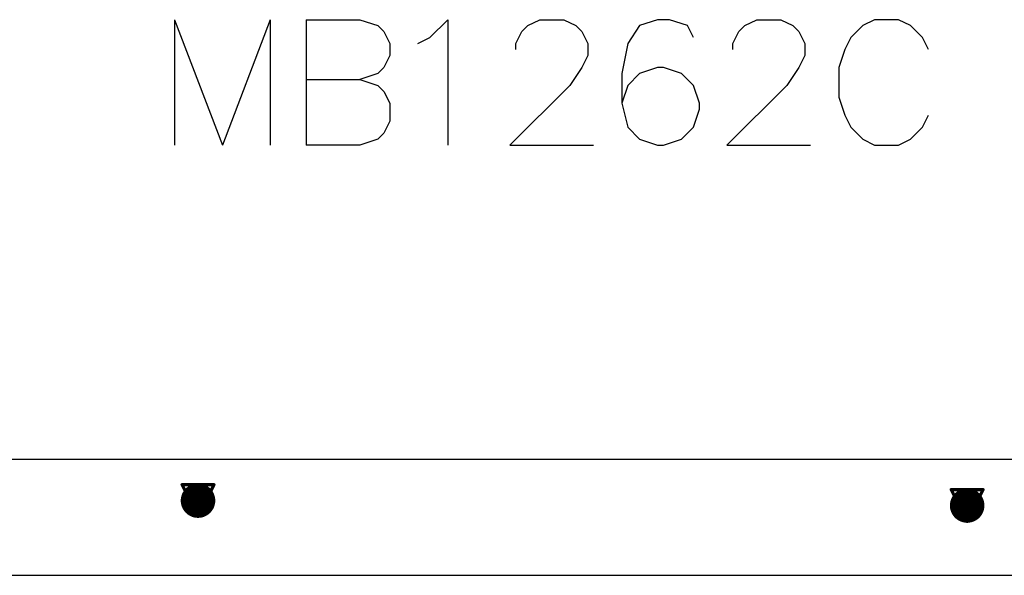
# Model space of a CAD drawing. Header units: millimetres. Extents: x 138 to 555, y 26 to 334.
# Tile 23 of 256: x 195 to 211, y 62 to 71. Entities that reach past the tile are written whole.
import ezdxf

# ---------------------------------------------------------------- set-up
doc = ezdxf.new("R2010")
doc.units = ezdxf.units.MM
for name, color, linetype in [('BottomLayer', 5, 'Continuous'), ('DrillDrawing', 1, 'Continuous'), ('MidLayer1', 16, 'Continuous'), ('MidLayer2', 76, 'Continuous'), ('MidLayer3', 90, 'Continuous'), ('MidLayer4', 156, 'Continuous'), ('MultiLayer', 9, 'Continuous'), ('TopLayer', 1, 'Continuous'), ('TopOverlay', 2, 'Continuous'), ('ViaHoleLayer', 16, 'Continuous')]:
    doc.layers.add(name, color=color, linetype=linetype)

msp = doc.modelspace()

# ---------------------------------------------------------------- linework, layer by layer
at = {"layer": 'BottomLayer'}
msp.add_line((368.209, 62.119), (161.432, 62.119), dxfattribs=at)
at = {"layer": 'BottomLayer', "const_width": 0.275}
for points in [[(197.734, 63.31, 1), (198.009, 63.31, 1)], [(209.983, 63.232, 1), (210.258, 63.232, 1)]]:
    msp.add_lwpolyline(points, format="xyb", close=True, dxfattribs=at)
at = {"layer": 'DrillDrawing', "const_width": 0.0508}
for points in [[(197.618, 63.564), (198.126, 63.564)], [(197.618, 63.564), (197.872, 63.056)], [(197.872, 63.056), (198.126, 63.564)], [(209.867, 63.486), (210.375, 63.486)], [(209.867, 63.486), (210.121, 62.978)], [(210.121, 62.978), (210.375, 63.486)], [(197.719, 63.463), (198.024, 63.463)], [(197.719, 63.463), (197.872, 63.158)], [(197.872, 63.158), (198.024, 63.463)], [(209.968, 63.384), (210.273, 63.384)], [(209.968, 63.384), (210.121, 63.079)], [(210.121, 63.079), (210.273, 63.384)]]:
    msp.add_lwpolyline(points, dxfattribs=at)
at = {"layer": 'DrillDrawing', "const_width": 0.0254}
for points in [[(197.605, 63.564, 1), (197.63, 63.564, 1)], [(197.605, 63.564, 1), (197.63, 63.564, 1)], [(198.113, 63.564, 1), (198.138, 63.564, 1)], [(198.113, 63.564, 1), (198.138, 63.564, 1)], [(209.854, 63.486, 1), (209.879, 63.486, 1)], [(209.854, 63.486, 1), (209.879, 63.486, 1)], [(210.362, 63.486, 1), (210.387, 63.486, 1)], [(210.362, 63.486, 1), (210.387, 63.486, 1)], [(197.707, 63.463, 1), (197.732, 63.463, 1)], [(197.707, 63.463, 1), (197.732, 63.463, 1)], [(198.011, 63.463, 1), (198.037, 63.463, 1)], [(198.011, 63.463, 1), (198.037, 63.463, 1)], [(209.956, 63.384, 1), (209.981, 63.384, 1)], [(209.956, 63.384, 1), (209.981, 63.384, 1)], [(210.26, 63.384, 1), (210.286, 63.384, 1)], [(210.26, 63.384, 1), (210.286, 63.384, 1)], [(197.859, 63.158, 1), (197.884, 63.158, 1)], [(197.859, 63.158, 1), (197.884, 63.158, 1)], [(197.859, 63.056, 1), (197.884, 63.056, 1)], [(197.859, 63.056, 1), (197.884, 63.056, 1)], [(210.108, 63.079, 1), (210.133, 63.079, 1)], [(210.108, 63.079, 1), (210.133, 63.079, 1)], [(210.108, 62.978, 1), (210.133, 62.978, 1)], [(210.108, 62.978, 1), (210.133, 62.978, 1)]]:
    msp.add_lwpolyline(points, format="xyb", close=True, dxfattribs=at)
at = {"layer": 'MidLayer1', "const_width": 0.275}
for points in [[(197.734, 63.31, 1), (198.009, 63.31, 1)], [(209.983, 63.232, 1), (210.258, 63.232, 1)]]:
    msp.add_lwpolyline(points, format="xyb", close=True, dxfattribs=at)
at = {"layer": 'MidLayer2'}
msp.add_line((368.209, 62.119), (161.432, 62.119), dxfattribs=at)
at = {"layer": 'MidLayer2', "const_width": 0.275}
for points in [[(197.734, 63.31, 1), (198.009, 63.31, 1)], [(209.983, 63.232, 1), (210.258, 63.232, 1)]]:
    msp.add_lwpolyline(points, format="xyb", close=True, dxfattribs=at)
at = {"layer": 'MidLayer3'}
msp.add_line((368.209, 62.119), (161.432, 62.119), dxfattribs=at)
at = {"layer": 'MidLayer3', "const_width": 0.275}
for points in [[(197.734, 63.31, 1), (198.009, 63.31, 1)], [(209.983, 63.232, 1), (210.258, 63.232, 1)]]:
    msp.add_lwpolyline(points, format="xyb", close=True, dxfattribs=at)
at = {"layer": 'MidLayer4'}
msp.add_line((361.668, 63.968), (167.973, 63.968), dxfattribs=at)
at = {"layer": 'MidLayer4', "const_width": 0.275}
for points in [[(197.734, 63.31, 1), (198.009, 63.31, 1)], [(209.983, 63.232, 1), (210.258, 63.232, 1)]]:
    msp.add_lwpolyline(points, format="xyb", close=True, dxfattribs=at)
at = {"layer": 'MultiLayer', "const_width": 0.275}
for points in [[(197.734, 63.31, 1), (198.009, 63.31, 1)], [(209.983, 63.232, 1), (210.258, 63.232, 1)]]:
    msp.add_lwpolyline(points, format="xyb", close=True, dxfattribs=at)
at = {"layer": 'TopLayer'}
msp.add_line((368.209, 62.119), (161.432, 62.119), dxfattribs=at)
at = {"layer": 'TopLayer', "const_width": 0.275}
for points in [[(197.734, 63.31, 1), (198.009, 63.31, 1)], [(209.983, 63.232, 1), (210.258, 63.232, 1)]]:
    msp.add_lwpolyline(points, format="xyb", close=True, dxfattribs=at)
at = {"layer": 'TopOverlay'}
for p, q in [((197.497, 70.977), (197.497, 68.978)), ((197.497, 70.977), (198.259, 68.978)), ((199.021, 70.977), (198.259, 68.978)), ((199.021, 70.977), (199.021, 68.978)), ((199.592, 70.977), (199.592, 68.978)), ((199.592, 70.977), (200.449, 70.977)), ((200.449, 70.977), (200.735, 70.882)), ((200.735, 70.882), (200.83, 70.787)), ((201.563, 70.692), (201.849, 70.977)), ((201.849, 70.977), (201.849, 68.978)), ((203.029, 70.787), (203.125, 70.882)), ((203.125, 70.882), (203.315, 70.977)), ((203.315, 70.977), (203.696, 70.977)), ((203.696, 70.977), (203.886, 70.882)), ((203.886, 70.882), (203.982, 70.787)), ((204.905, 70.882), (204.715, 70.597)), ((205.191, 70.977), (204.905, 70.882)), ((205.381, 70.977), (205.191, 70.977)), ((205.667, 70.882), (205.381, 70.977)), ((205.762, 70.692), (205.667, 70.882)), ((206.486, 70.787), (206.581, 70.882)), ((206.581, 70.882), (206.771, 70.977)), ((206.771, 70.977), (207.152, 70.977)), ((207.152, 70.977), (207.343, 70.882)), ((207.343, 70.882), (207.438, 70.787)), ((208.457, 70.882), (208.266, 70.692)), ((208.647, 70.977), (208.457, 70.882)), ((209.028, 70.977), (208.647, 70.977)), ((209.218, 70.882), (209.028, 70.977)), ((209.409, 70.692), (209.218, 70.882)), ((200.83, 70.787), (200.925, 70.597)), ((202.934, 70.597), (203.029, 70.787)), ((203.982, 70.787), (204.077, 70.597)), ((206.391, 70.597), (206.486, 70.787)), ((207.438, 70.787), (207.533, 70.597)), ((200.925, 70.597), (200.925, 70.406)), ((201.373, 70.597), (201.563, 70.692)), ((202.934, 70.501), (202.934, 70.597)), ((204.077, 70.597), (204.077, 70.406)), ((204.715, 70.597), (204.619, 70.12)), ((206.391, 70.501), (206.391, 70.597)), ((207.533, 70.597), (207.533, 70.406)), ((208.266, 70.692), (208.171, 70.501)), ((209.504, 70.501), (209.409, 70.692)), ((200.925, 70.406), (200.83, 70.216)), ((204.077, 70.406), (203.982, 70.216)), ((207.533, 70.406), (207.438, 70.216)), ((208.171, 70.501), (208.076, 70.216)), ((200.735, 70.12), (200.449, 70.025)), ((200.83, 70.216), (200.735, 70.12)), ((203.982, 70.216), (203.791, 69.93)), ((204.619, 70.12), (204.619, 69.644)), ((204.905, 70.12), (204.715, 69.93)), ((205.191, 70.216), (204.905, 70.12)), ((205.286, 70.216), (205.191, 70.216)), ((205.572, 70.12), (205.286, 70.216)), ((205.762, 69.93), (205.572, 70.12)), ((207.438, 70.216), (207.247, 69.93)), ((208.076, 70.216), (208.076, 69.74)), ((199.592, 70.025), (200.449, 70.025)), ((200.449, 70.025), (200.735, 69.93)), ((200.735, 69.93), (200.83, 69.835)), ((200.83, 69.835), (200.925, 69.644)), ((203.791, 69.93), (202.839, 68.978)), ((204.715, 69.93), (204.619, 69.644)), ((205.857, 69.644), (205.762, 69.93)), ((207.247, 69.93), (206.295, 68.978)), ((200.925, 69.644), (200.925, 69.359)), ((204.619, 69.644), (204.715, 69.264)), ((205.857, 69.549), (205.857, 69.644)), ((208.076, 69.74), (208.171, 69.454)), ((205.762, 69.264), (205.857, 69.549)), ((200.925, 69.359), (200.83, 69.168)), ((208.171, 69.454), (208.266, 69.264)), ((209.409, 69.264), (209.504, 69.454)), ((200.83, 69.168), (200.735, 69.073)), ((204.715, 69.264), (204.905, 69.073)), ((205.572, 69.073), (205.762, 69.264)), ((208.266, 69.264), (208.457, 69.073)), ((209.218, 69.073), (209.409, 69.264)), ((200.735, 69.073), (200.449, 68.978)), ((204.905, 69.073), (205.191, 68.978)), ((205.286, 68.978), (205.572, 69.073)), ((208.457, 69.073), (208.647, 68.978)), ((209.028, 68.978), (209.218, 69.073)), ((200.449, 68.978), (199.592, 68.978)), ((202.839, 68.978), (204.172, 68.978)), ((205.191, 68.978), (205.286, 68.978)), ((206.295, 68.978), (207.628, 68.978)), ((208.647, 68.978), (209.028, 68.978))]:
    msp.add_line(p, q, dxfattribs=at)
at = {"layer": 'ViaHoleLayer', "const_width": 0.15}
for points in [[(197.797, 63.31, 1), (197.947, 63.31, 1)], [(210.046, 63.232, 1), (210.196, 63.232, 1)]]:
    msp.add_lwpolyline(points, format="xyb", close=True, dxfattribs=at)

doc.saveas('drawing.dxf')
